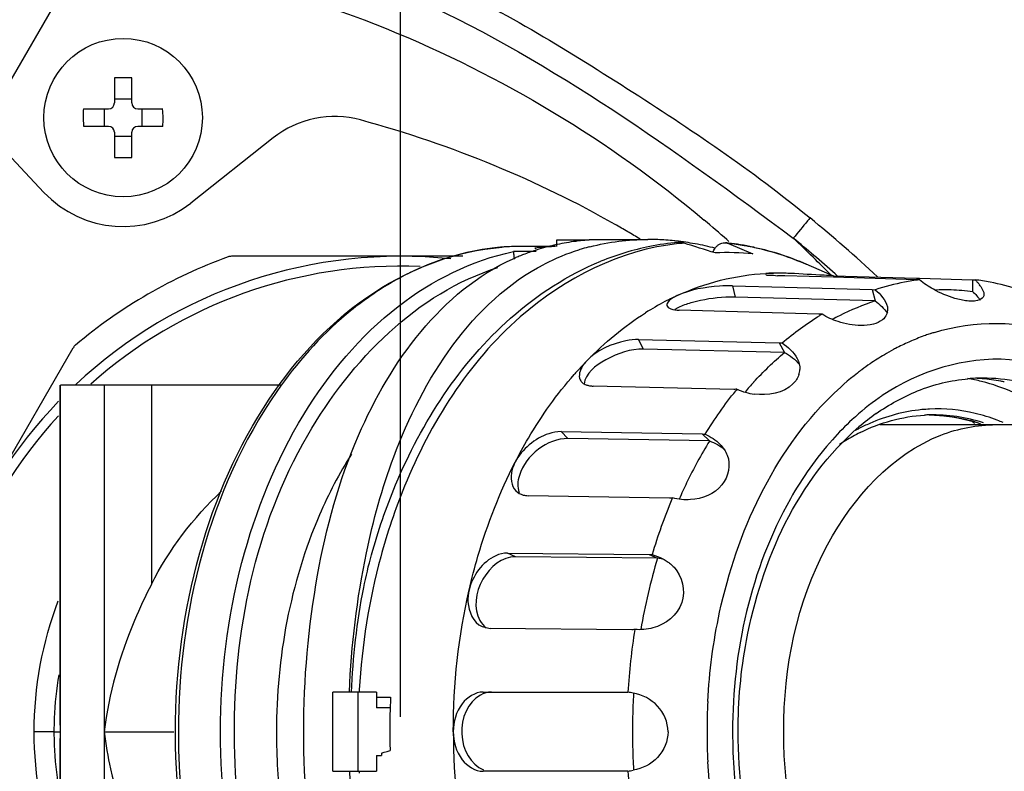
# Model space of a CAD drawing. Header units: millimetres. Extents: x 4086 to 8318, y 123 to 1549.
# Tile 14 of 56: x 6743 to 6768, y 764 to 783. Entities that reach past the tile are written whole.
import ezdxf
from ezdxf import colors
from ezdxf.entities.mleader import LeaderData, LeaderLine
from ezdxf.math import Vec2, Vec3

# ---------------------------------------------------------------- set-up
doc = ezdxf.new("R2010")
doc.units = ezdxf.units.MM
doc.styles.get("Standard").update_dxf_attribs({"font": 'SourceHanSansCN-Normal.ttf'})
doc.dimstyles.get("Standard").update_dxf_attribs({"dimscale": 6, "dimtxt": 5, "dimasz": 3, "dimexe": 0.18, "dimexo": 0.0625, "dimgap": 0.8, "dimtad": 1, "dimtoh": 1, "dimdec": 1, "dimlfac": 2, "dimzin": 0, "dimdsep": 46, "dimtxsty": 'Standard', "dimcen": 0.09, "dimclrd": 256, "dimclre": 256, "dimclrt": 256, "dimadec": 0, "dimazin": 2, "dimtfac": 1, "dimtdec": 1, "dimtofl": 0, "dimtmove": 0, "dimatfit": 3, "dimfxl": 1, "dimtolj": 1, "dimtzin": 0, "dimarcsym": 0})

# ---------------------------------------------------------------- blocks, each defined once
blk = doc.blocks.new('*D931')
at = {"lineweight": -2}
for p, q in [((6752.458, 765.867), (6752.458, 813.477)), ((6864.959, 765.868), (6864.959, 813.477)), ((6858.959, 812.397), (6758.458, 812.397))]:
    blk.add_line(p, q, dxfattribs=at)
for points in [[(6758.458, 813.397), (6758.458, 811.397), (6752.458, 812.397)], [(6858.959, 811.397), (6858.959, 813.397), (6864.959, 812.397)]]:
    blk.add_solid(points)
at = {"layer": 'Defpoints', "color": 0}
for p in [(6752.458, 812.397), (6752.458, 765.492), (6864.959, 765.493)]:
    blk.add_point(p, dxfattribs=at)
at = {"insert": (6808.708, 820.306), "char_height": 30, "attachment_point": 5}
blk.add_mtext('\\A1;\\A1;{\\H0.2x;225}', dxfattribs=at)
blk = doc.blocks.new('*D932')
at = {"lineweight": -2}
for p, q in [((6664.958, 765.867), (6664.958, 813.477)), ((6752.458, 765.867), (6752.458, 813.477)), ((6746.458, 812.397), (6670.958, 812.397))]:
    blk.add_line(p, q, dxfattribs=at)
for points in [[(6670.958, 813.397), (6670.958, 811.397), (6664.958, 812.397)], [(6746.458, 811.397), (6746.458, 813.397), (6752.458, 812.397)]]:
    blk.add_solid(points)
at = {"layer": 'Defpoints', "color": 0}
for p in [(6664.958, 812.397), (6664.958, 765.492), (6752.458, 765.492)]:
    blk.add_point(p, dxfattribs=at)
at = {"insert": (6708.708, 820.252), "char_height": 30, "attachment_point": 5}
blk.add_mtext('\\A1;\\A1;{\\H0.2x;175}', dxfattribs=at)
blk = doc.blocks.new('_Dot')
at = {"color": 0, "linetype": 'ByBlock', "lineweight": -2}
blk.add_line((-0.5, 0), (-1, 0), dxfattribs=at)
at = {"color": 0, "linetype": 'ByBlock', "const_width": 0.5}
blk.add_lwpolyline([(-0.25, 0, 1), (0.25, 0, 1)], format="xyb", close=True, dxfattribs=at)

msp = doc.modelspace()

# ---------------------------------------------------------------- linework, layer by layer
at = {"color": 7, "linetype": 'Continuous'}
for p, q in [((6740.5328, 782.2068), (6743.4566, 779.1052)), ((6745.2376, 781.9953), (6745.2376, 781.3616)), ((6745.6776, 781.3616), (6745.6776, 781.9953)), ((6745.2376, 781.4652), (6745.6776, 781.4652)), ((6744.4539, 781.2116), (6745.0876, 781.2116)), ((6744.984, 780.7716), (6744.984, 781.2116)), ((6745.8276, 781.2116), (6746.4614, 781.2116)), ((6745.9312, 781.2116), (6745.9312, 780.7716)), ((6745.0876, 780.7716), (6744.4539, 780.7716)), ((6745.2376, 780.6216), (6745.2376, 779.9879)), ((6745.6776, 779.9879), (6745.6776, 780.6216)), ((6746.4614, 780.7716), (6745.8276, 780.7716)), ((6745.6776, 780.518), (6745.2376, 780.518)), ((6749.246, 780.4813), (6747.1633, 778.8344)), ((6756.3982, 777.9021), (6756.3982, 777.7416)), ((6757.225, 777.9021), (6756.3982, 777.9021)), ((6757.2251, 777.9166), (6758.7063, 777.9166)), ((6759.4951, 777.8421), (6759.4686, 777.8405)), ((6760.7008, 777.9119), (6760.7207, 777.8943)), ((6760.7207, 777.8943), (6760.7542, 777.8645)), ((6755.8824, 777.6106), (6755.3117, 777.6106)), ((6756.3724, 777.7416), (6755.5143, 777.7416)), ((6755.8531, 777.699), (6755.8824, 777.6999)), ((6760.6411, 777.8335), (6760.6653, 777.8323)), ((6760.7384, 777.8131), (6761.3588, 777.5528)), ((6754.0307, 777.4916), (6748.1929, 777.4916)), ((6763.359, 777.0041), (6762.7044, 777.2909)), ((6762.1666, 777.0631), (6761.9775, 777.0666)), ((6762.168, 776.9971), (6761.9775, 777.0026)), ((6762.1666, 777.0635), (6762.1462, 777.0641)), ((6763.3905, 776.9613), (6762.168, 776.9971)), ((6765.4841, 776.9), (6763.3905, 776.9613)), ((6763.3917, 777.0026), (6763.3917, 776.9613)), ((6763.3917, 777.0026), (6765.4853, 776.9414)), ((6763.432, 777.0496), (6763.4867, 777.0009)), ((6765.5629, 776.8983), (6765.4841, 776.9)), ((6765.4853, 776.9414), (6765.5641, 776.9391)), ((6765.5641, 776.9391), (6766.8983, 776.9)), ((6766.8983, 776.9), (6766.9055, 776.5997)), ((6766.8983, 776.9), (6766.9692, 776.8983)), ((6760.8419, 776.7483), (6760.9077, 776.4618)), ((6760.8419, 776.7483), (6762.1597, 776.7118)), ((6762.1597, 776.7118), (6764.3709, 776.6507)), ((6764.3709, 776.6507), (6764.4437, 776.365)), ((6764.3709, 776.6507), (6764.4423, 776.6473)), ((6764.4437, 776.365), (6760.9077, 776.4618)), ((6763.0259, 776.0326), (6759.4969, 776.1302)), ((6763.1048, 776.0328), (6763.0259, 776.0326)), ((6758.5976, 775.1483), (6758.4724, 775.392)), ((6758.4724, 775.392), (6762.0216, 775.309)), ((6739.933, 767.7983), (6744.1977, 775.1849)), ((6762.1537, 775.066), (6758.5976, 775.1483)), ((6762.0216, 775.309), (6762.1537, 775.066)), ((6743.8716, 765.8154), (6743.8716, 774.2416)), ((6749.4577, 774.2414), (6743.8722, 774.2416)), ((6743.8782, 756.7416), (6743.8782, 774.2416)), ((6744.9784, 774.2416), (6744.9784, 756.7416)), ((6746.1701, 774.2414), (6746.1701, 769.2108)), ((6760.8775, 774.1334), (6757.3283, 774.2164)), ((6764.5624, 773.2416), (6914.9576, 773.2416)), ((6756.6875, 772.8896), (6756.5152, 773.0666)), ((6756.5152, 773.0666), (6760.0805, 773.0063)), ((6760.2596, 772.8298), (6756.6875, 772.8896)), ((6760.0805, 773.0063), (6760.2596, 772.8298)), ((6759.2492, 771.3883), (6755.684, 771.4486)), ((6759.2749, 771.3884), (6759.2492, 771.3883)), ((6755.3645, 769.9067), (6755.162, 769.9998)), ((6755.162, 769.9998), (6758.7375, 769.9681)), ((6758.9468, 769.8752), (6755.3645, 769.9067)), ((6758.7375, 769.9681), (6758.9468, 769.8752)), ((6758.8123, 769.9622), (6759.0191, 769.8877)), ((6754.5191, 768.1432), (6754.725, 768.0976)), ((6758.3005, 768.0659), (6754.725, 768.0976)), ((6758.3261, 768.0663), (6758.3005, 768.0659)), ((6751.8515, 766.4916), (6750.7483, 766.4916)), ((6751.3919, 764.4916), (6751.3919, 766.4916)), ((6751.8515, 766.4916), (6751.8515, 766.0916)), ((6754.5451, 766.4916), (6758.2002, 766.4916)), ((6751.8515, 766.3666), (6752.2115, 766.3666)), ((6752.1998, 766.0916), (6751.8515, 766.0916)), ((6743.8782, 765.4916), (6743.8716, 765.8164)), ((6743.7111, 765.4916), (6743.2108, 765.4916)), ((6743.7113, 765.4916), (6743.8784, 765.4916)), ((6743.8716, 765.1668), (6743.8782, 765.4916)), ((6744.9786, 765.4916), (6746.7409, 765.4916)), ((6746.7792, 765.4152), (6746.779, 765.4916)), ((6746.8522, 765.4916), (6746.8524, 765.4147)), ((6743.8716, 756.7416), (6743.8716, 765.1678)), ((6751.9773, 764.9525), (6752.0501, 764.9739)), ((6751.9773, 764.9525), (6751.9793, 764.8923)), ((6752.0501, 764.9739), (6752.1229, 764.9952)), ((6752.1229, 764.9952), (6752.1957, 765.0166)), ((6751.8515, 764.8917), (6751.8515, 764.4916)), ((6751.8515, 764.8916), (6751.9793, 764.8916)), ((6750.7483, 764.4916), (6751.8515, 764.4916)), ((6758.2002, 764.4916), (6754.5451, 764.4916)), ((6758.1497, 764.4922), (6758.1242, 764.4916))]:
    msp.add_line(p, q, dxfattribs=at)
for points in [[(6759.6184, 777.8237), (6759.5763, 777.8346), (6759.5353, 777.8406), (6759.4951, 777.8421)], [(6760.6653, 777.8323), (6760.673, 777.8314), (6760.7054, 777.8246), (6760.7384, 777.8131)], [(6762.0216, 775.309), (6762.0465, 775.3081), (6762.0706, 775.3065), (6762.0939, 775.3043)], [(6760.9562, 774.1354), (6760.9294, 774.1339), (6760.9031, 774.1333), (6760.8775, 774.1334)], [(6760.0805, 773.0063), (6760.1056, 773.0054), (6760.1301, 773.0036), (6760.154, 773.0008)], [(6759.3274, 771.3918), (6759.3009, 771.3896), (6759.2749, 771.3884)], [(6758.7375, 769.9681), (6758.7629, 769.9673), (6758.7878, 769.9653), (6758.8123, 769.9622)], [(6758.3777, 768.0708), (6758.3519, 768.0679), (6758.3261, 768.0663)], [(6758.1242, 766.4916), (6758.1497, 766.491), (6758.175, 766.4891), (6758.2002, 766.486)], [(6758.2002, 764.4972), (6758.175, 764.4941), (6758.1497, 764.4922)]]:
    msp.add_lwpolyline(points, dxfattribs=at)
msp.add_circle((6745.4576, 780.9916), 2, dxfattribs=at)
for centre, radius, start, end in [((6745.4575, 775.6507), 6.3484, 88.01488, 91.98512), ((6745.0876, 781.3616), 0.15, 270, 0), ((6745.8276, 781.3616), 0.15, 180, 270), ((6750.7966, 778.5202), 2.5, 74.78326, 128.33312), ((6745.0876, 780.6216), 0.15, 0, 90), ((6745.8276, 780.6216), 0.15, 90, 180), ((6745.4575, 786.3325), 6.3484, 268.01488, 271.98512), ((6745.4576, 780.9916), 2.75, 223.31, 308.33312), ((6741.405, 756.1368), 29.0944, 48.45455, 49.9436), ((6739.4337, 749.998), 36.8255, 47.10219, 50.61619), ((6745.2345, 756.0916), 25.5523, 59.51481, 60.34734), ((6745.4005, 756.3735), 25.2251, 58.69232, 59.51482), ((6757.6148, 772.1745), 5.7406, 97.26782, 102.03103), ((6757.6242, 772.1068), 5.809, 96.94053, 97.27526), ((6757.6264, 772.0885), 5.8274, 96.12395, 96.94027), ((6757.6317, 772.0368), 5.8794, 93.96587, 96.12179), ((6758.7056, 771.6525), 6.2641, 87.70053, 89.99337), ((6760.0319, 771.3402), 6.5244, 94.95281, 101.3034), ((6758.6929, 771.3677), 6.5492, 84.06962, 87.68998), ((6758.6724, 771.1525), 6.7654, 83.36354, 84.08499), ((6758.6669, 771.1045), 6.8137, 83.14648, 83.36413), ((6758.6589, 771.0395), 6.8792, 82.105, 83.14517), ((6758.6371, 770.8851), 7.0351, 80.19778, 82.10172), ((6735.0955, 749.0005), 39.7775, 45.69833, 46.69962), ((6742.8068, 753.9472), 30.9689, 49.55553, 50.80951), ((6755.534, 771.4487), 6.2941, 95.70627, 105.1765), ((6755.5147, 771.5916), 6.1499, 90.004, 95.65971), ((6755.5133, 771.4939), 6.2477, 89.95344, 94.56626), ((6757.5789, 772.3248), 5.586, 107.91302, 111.14406), ((6756.5766, 771.5832), 6.1584, 92.25726, 96.74709), ((6757.5821, 772.315), 5.5963, 107.61978, 107.9135), ((6757.5869, 772.2993), 5.6127, 105.00028, 107.61841), ((6758.6499, 772.327), 5.5866, 107.66795, 117.24077), ((6757.5952, 772.2683), 5.6448, 102.94623, 105.0003), ((6757.6013, 772.2423), 5.6715, 102.04033, 102.94706), ((6758.624, 772.3975), 5.5116, 107.29446, 107.63344), ((6758.6261, 772.3907), 5.5186, 106.58883, 107.2943), ((6758.6349, 772.3607), 5.5499, 104.51694, 106.58749), ((6760.1027, 771.022), 6.8503, 101.3624, 112.1717), ((6760.1208, 771.6476), 6.1966, 95.70894, 95.9483), ((6760.119, 771.6662), 6.1779, 94.64848, 95.70935), ((6706.619, 608.9268), 177.0172, 72.311526, 72.578306), ((6758.5796, 770.565), 7.3603, 76.12963, 80.18119), ((6758.5242, 770.3295), 7.6022, 75.78815, 76.1493), ((6760.0193, 771.3896), 6.4746, 83.61063, 84.2736), ((6760.1148, 771.6051), 6.2392, 82.43863, 84.26421), ((6760.0096, 771.3146), 6.5502, 78.16395, 83.59988), ((6760.1096, 771.5658), 6.2789, 80.57164, 82.43839), ((6760.105, 771.5374), 6.3076, 80.20796, 80.57274), ((6760.101, 771.5137), 6.3317, 78.09858, 80.20717), ((6759.9952, 771.2416), 6.6245, 77.74395, 78.17168), ((6752.4576, 765.4916), 12.75, 109.94844, 130.05156), ((6752.4576, 765.4916), 12, 83.90441, 133.07968), ((6748.1929, 777.2416), 0.25, 90, 109.94844), ((6755.6408, 771.0657), 6.6916, 105.20039, 113.65066), ((6757.5931, 772.2913), 5.6224, 112.9518, 114.02149), ((6765.0401, 778.5521), 9.7762, 186.30062, 186.64934), ((6757.5814, 772.3191), 5.5922, 111.62142, 112.95196), ((6757.5761, 772.3324), 5.5779, 111.14518, 111.62083), ((6760.7398, 771.5167), 6.0677, 84.14499, 93.17074), ((6732.8703, 746.7193), 42.9642, 44.8444, 45.69939), ((6740.9229, 751.7379), 33.8725, 48.35409, 49.55464), ((6752.4576, 765.4916), 11.75, 87.56922, 131.70953), ((6755.8242, 770.6433), 7.1521, 113.63949, 119.07614), ((6761.9776, 771.2774), 5.7892, 90.00133, 92.90929), ((6761.8439, 766.084), 10.9843, 87.59222, 88.31582), ((6766.2771, 771.1096), 5.8327, 97.0335, 100.77441), ((6766.255, 771.1096), 5.8327, 79.22559, 82.9665), ((6766.3142, 770.9308), 6.0152, 100.80321, 108.13128), ((6766.2008, 771.0632), 5.5802, 88.33117, 92.49358), ((6766.1993, 771.0367), 5.6067, 82.7428, 88.32378), ((6766.3398, 776.204), 0.9327, 34.09235, 37.39328), ((6766.2179, 770.9308), 6.0152, 71.86872, 79.19679), ((6762.2869, 770.3293), 6.7924, 115.81637, 117.62479), ((6762.233, 770.4401), 6.6692, 114.68038, 115.81424), ((6766.3772, 770.4073), 6.2618, 107.96314, 116.93537), ((6756.6062, 769.4587), 8.5744, 129.07889, 129.99467), ((6762.4189, 770.0822), 7.0725, 117.64425, 122.21616), ((6766.7601, 769.9384), 7.1065, 120.95477, 121.48843), ((6766.5336, 770.0846), 6.6202, 116.87718, 118.53459), ((6767.6873, 769.9756), 5.8618, 113.35897, 114.08541), ((6767.6336, 770.103), 5.7236, 109.55529, 113.37063), ((6767.5893, 770.224), 5.5947, 108.97447, 109.54235), ((6767.578, 770.2568), 5.56, 108.26849, 108.97461), ((6767.5699, 770.2814), 5.5341, 108.0067, 108.26814), ((6767.5628, 770.3033), 5.5111, 107.11849, 108.00707), ((6744.4142, 775.0599), 0.25, 130.05156, 150), ((6767.866, 769.6188), 6.261, 118.16519, 120.62402), ((6767.8122, 769.7179), 6.1482, 117.62202, 118.15922), ((6767.7474, 769.8442), 6.0063, 114.0973, 117.63326), ((6767.9929, 769.4065), 6.5084, 120.63339, 124.38875), ((6763.7728, 768.4284), 9.2171, 135.78524, 138.09244), ((6762.0562, 774.6513), 0.4861, 342.4814, 357.55058), ((6768.2582, 769.0288), 6.97, 126.58162, 127.67263), ((6768.1483, 769.1778), 6.7848, 124.38113, 126.58649), ((6763.9609, 768.2579), 9.471, 138.0847, 138.68896), ((6768.5612, 768.6504), 7.4546, 127.73863, 134.54741), ((6765.992, 769.8232), 4.6508, 75.81, 80.27807), ((6767.1569, 770.1828), 4.2338, 92.47188, 94.90308), ((6767.1554, 770.2173), 4.1993, 90.00151, 92.4717), ((6766.7848, 769.9423), 4.4743, 85.34577, 87.56719), ((6766.7788, 769.8801), 4.5368, 79.31847, 85.33353), ((6767.1514, 769.8955), 4.5211, 78.46648, 89.95078), ((6768.5678, 767.94), 9.8142, 140.85645, 141.14518), ((6761.6017, 775.5907), 1.5921, 246.08385, 262.50597), ((6768.1316, 768.1383), 9.1518, 137.5662, 139.63363), ((6765.9262, 769.5874), 4.8956, 65.72894, 75.73981), ((6766.7677, 769.8176), 4.6002, 78.24332, 79.32715), ((6768.0383, 768.9267), 6.0934, 124.07249, 125.01314), ((6752.4576, 765.4916), 12, 135.97804, 224.0265), ((6766.0143, 769.5618), 4.0771, 92.73848, 95.45726), ((6752.4576, 765.4916), 11.75, 137.28084, 222.72508), ((6768.8159, 768.0026), 7.3027, 132.69275, 138.30203), ((6767.9006, 768.6513), 5.9562, 125.18347, 130.46004), ((6765.9087, 769.5761), 3.9129, 92.3494, 93.16368), ((6765.9082, 769.5874), 3.9016, 91.41452, 92.34945), ((6765.9571, 769.2809), 4.3644, 68.91212, 76.63161), ((6766.2662, 768.8332), 4.8528, 117.39688, 118.49082), ((6766.2008, 768.9615), 4.7088, 113.71495, 117.40933), ((6765.7394, 769.2391), 4.2523, 71.98986, 74.91242), ((6763.3728, 768.5573), 5.9223, 52.76804, 53.93409), ((6765.7276, 769.2761), 4.2166, 70.97117, 73.02359), ((6765.891, 769.1018), 4.5554, 66.98391, 68.94739), ((6766.1881, 768.7782), 4.7646, 116.4601, 121.4756), ((6770.099, 766.7649), 11.5555, 148.34797, 154.31363), ((6766.303, 768.5871), 4.9876, 121.45529, 123.56578), ((6766.5207, 765.9828), 15.0781, 157.76871, 164.92212), ((6770.8438, 766.3956), 12.3868, 154.26744, 156.35431), ((6771.3721, 766.2708), 13.0882, 156.96619, 157.10763), ((6771.9994, 766.0189), 13.764, 157.15764, 163.35207), ((6772.9367, 765.6608), 14.6078, 163.23475, 170.49968), ((6758.6968, 768.5194), 1.3787, 71.79877, 79.55226), ((6774.0573, 765.5124), 15.887, 170.73301, 176.4866), ((6752.5191, 765.4832), 8.8078, 170.55553, 177.74121), ((6768.6797, 765.4992), 17.2943, 176.5314, 176.71968), ((6758.0804, 765.1714), 1.32, 78.83978, 84.78938), ((6774.0058, 765.4947), 15.6905, 176.52192, 177.57484), ((6769.2433, 765.4929), 17.0541, 177.06357, 177.98831), ((6774.0764, 765.4915), 15.7611, 177.5747, 182.42478), ((6774.7361, 765.4921), 14.5369, 176.98898, 183.01125), ((6769.2817, 765.4917), 17.0926, 177.98854, 180.00024), ((6752.4552, 765.4863), 8.7439, 177.74513, 179.96526), ((6752.4557, 765.4969), 8.7444, 180.03472, 182.25503), ((6752.5189, 765.5), 8.8077, 182.25886, 189.40586), ((6774.0061, 765.4885), 15.6908, 182.42464, 183.47929), ((6768.7093, 765.4863), 17.3241, 183.28291, 183.45937), ((6758.0804, 765.8115), 1.3198, 275.21052, 281.16362), ((6774.0573, 765.4708), 15.887, 183.5134, 189.26699)]:
    msp.add_arc(centre, radius, start, end, dxfattribs=at)
msp.add_ellipse((6744.4091, 765.4916), major_axis=(0, 21.02), ratio=0.3019183, start_param=-1.618388, end_param=-1.5232046, dxfattribs=at)
for points, knots in [([(6664.7272, 785.6801), (6674.2642, 789.0755), (6689.1406, 791.8163), (6708.5239, 793.7362), (6722.7981, 794.3836), (6737.8477, 794.1587), (6750.9008, 792.5984), (6760.7525, 789.3516), (6766.7573, 786.0732), (6771.4863, 781.8121), (6773.8024, 778.3545), (6774.7664, 776.5648)], [0, 0, 0, 0, 0.2605791, 0.3852952, 0.5018565, 0.6279902, 0.77281, 0.8378146, 0.8939042, 0.9476757, 1, 1, 1, 1]), ([(6742.4362, 787.62), (6746.1454, 787.0434), (6751.7526, 785.6897), (6758.2035, 781.7641), (6761.3402, 779.6569), (6762.801, 778.4622)], [0, 0, 0, 0, 0.4987411, 0.7492639, 1, 1, 1, 1]), ([(6742.2923, 786.9811), (6744.12, 786.6686), (6747.7686, 785.9638), (6754.8117, 783.465), (6759.3943, 780.1681), (6762.3748, 777.9502)], [0, 0, 0, 0, 0.2496879, 0.4996908, 1, 1, 1, 1]), ([(6742.8453, 785.4063), (6746.0042, 785.1709), (6752.2439, 783.7165), (6757.7372, 780.4165), (6760.1285, 778.406)], [0, 0, 0, 0, 0.5034572, 1, 1, 1, 1]), ([(6744.4539, 781.2116), (6744.453, 781.1863), (6744.4513, 781.1356), (6744.45, 781.085), (6744.4496, 781.0596)], [0, 0, 0, 0, 0.4996626, 1, 1, 1, 1]), ([(6762.801, 778.4622), (6762.7794, 778.4371), (6762.637, 778.2667), (6762.4969, 778.0944), (6762.3759, 777.9493)], [0, 0, 0, 0, 0.1492389, 1, 1, 1, 1]), ([(6746.779, 765.4916), (6746.779, 767.0099), (6747.1647, 769.965), (6748.8654, 773.8756), (6751.5276, 776.7446), (6753.886, 777.6315), (6755.0159, 777.7217)], [0, 0, 0, 0, 0.2845355, 0.5505975, 0.787589, 1, 1, 1, 1]), ([(6747.9129, 765.4916), (6747.9129, 766.9267), (6748.2564, 769.7252), (6749.7715, 773.4744), (6752.1366, 776.3247), (6754.2608, 777.3916), (6755.3117, 777.6106)], [0, 0, 0, 0, 0.283255, 0.5496025, 0.7881111, 1, 1, 1, 1]), ([(6759.4787, 777.8108), (6758.0193, 777.6587), (6754.9575, 776.1012), (6753.2181, 773.284), (6752.5635, 771.6876)], [0, 0, 0, 0, 0.4595602, 1, 1, 1, 1]), ([(6755.3117, 777.6106), (6755.3118, 777.5999), (6755.3146, 777.556), (6755.3194, 777.5123), (6755.323, 777.4793)], [0, 0, 0, 0, 0.2442344, 1, 1, 1, 1]), ([(6760.3471, 777.5954), (6760.3548, 777.6139), (6760.3717, 777.6492), (6760.3926, 777.6823), (6760.4039, 777.6978)], [0, 0, 0, 0, 0.5104913, 1, 1, 1, 1]), ([(6760.4039, 777.6978), (6760.4192, 777.7186), (6760.4527, 777.7563), (6760.4933, 777.7862), (6760.5143, 777.7981)], [0, 0, 0, 0, 0.5170759, 1, 1, 1, 1]), ([(6760.5143, 777.7981), (6760.534, 777.8093), (6760.5751, 777.827), (6760.6195, 777.8335), (6760.6411, 777.8335)], [0, 0, 0, 0, 0.5122021, 1, 1, 1, 1]), ([(6755.305, 753.5561), (6753.5008, 754.36), (6751.4058, 757.27), (6750.2441, 761.6064), (6749.8984, 765.4907), (6750.2438, 769.3752), (6751.4052, 773.712), (6753.5001, 776.6226), (6755.3044, 777.4267)], [0, 0, 0, 0, 0.2183698, 0.3538019, 0.4999803, 0.6461602, 0.7816071, 1, 1, 1, 1]), ([(6748.2666, 765.4126), (6748.2545, 768.0078), (6749.2033, 772.83), (6752.8842, 776.572), (6754.9211, 777.2089)], [0, 0, 0, 0, 0.5487472, 1, 1, 1, 1]), ([(6751.6003, 770.0065), (6751.7725, 770.8287), (6752.521, 773.5919), (6754.2627, 776.3526), (6756.0928, 777.294)], [0, 0, 0, 0, 0.2898539, 1, 1, 1, 1]), ([(6761.9775, 777.0666), (6761.9052, 777.0666), (6761.8395, 777.0484), (6761.6846, 777.0651), (6761.6846, 777.0389)], [0, 0, 0, 0, 0.7342279, 1, 1, 1, 1]), ([(6761.6846, 777.0389), (6761.6846, 777.0125), (6761.8387, 777.0251), (6761.9051, 777.0048), (6761.9775, 777.0026)], [0, 0, 0, 0, 0.2669949, 1, 1, 1, 1]), ([(6763.3917, 777.0026), (6763.3134, 777.0049), (6762.9511, 777.0209), (6762.5893, 777.0467), (6762.3053, 777.0586)], [0, 0, 0, 0, 0.2161858, 1, 1, 1, 1]), ([(6766.9692, 776.8983), (6766.9897, 776.8773), (6767.0283, 776.8358), (6767.0643, 776.7921), (6767.0808, 776.7704)], [0, 0, 0, 0, 0.519441, 1, 1, 1, 1]), ([(6760.8419, 776.7483), (6760.7335, 776.7513), (6760.2615, 776.7292), (6759.7799, 776.6524), (6759.4483, 776.5001)], [0, 0, 0, 0, 0.2290157, 1, 1, 1, 1]), ([(6759.4483, 776.5001), (6759.4149, 776.4847), (6759.3194, 776.4347), (6759.2146, 776.3659), (6759.1906, 776.2961)], [0, 0, 0, 0, 0.3323813, 1, 1, 1, 1]), ([(6760.9077, 776.4618), (6760.8291, 776.464), (6760.4661, 776.4544), (6760.1031, 776.4012), (6759.8289, 776.3258)], [0, 0, 0, 0, 0.2166301, 1, 1, 1, 1]), ([(6767.1912, 776.5257), (6767.1913, 776.4275), (6766.9729, 776.3374), (6766.8282, 776.3579), (6766.7684, 776.3649)], [0, 0, 0, 0, 0.6197898, 1, 1, 1, 1]), ([(6759.1906, 776.2961), (6759.1879, 776.2883), (6759.1843, 776.2724), (6759.1854, 776.256), (6759.1871, 776.2485)], [0, 0, 0, 0, 0.5181957, 1, 1, 1, 1]), ([(6759.1871, 776.2485), (6759.1914, 776.2302), (6759.2189, 776.1919), (6759.2594, 776.1727), (6759.283, 776.164)], [0, 0, 0, 0, 0.4279248, 1, 1, 1, 1]), ([(6759.5157, 776.2155), (6759.4924, 776.2048), (6759.4488, 776.1834), (6759.4068, 776.1589), (6759.3875, 776.1465)], [0, 0, 0, 0, 0.527026, 1, 1, 1, 1]), ([(6751.0953, 776.0276), (6750.4244, 775.4648), (6747.8484, 772.5402), (6746.8522, 768.4707), (6746.8522, 765.4916)], [0, 0, 0, 0, 0.2271815, 1, 1, 1, 1]), ([(6751.7292, 769.9598), (6751.8953, 770.559), (6752.6456, 772.7576), (6753.9653, 774.8018), (6755.2416, 775.9314)], [0, 0, 0, 0, 0.2672856, 1, 1, 1, 1]), ([(6758.4724, 775.392), (6758.3651, 775.3945), (6757.8922, 775.3321), (6757.4239, 775.1203), (6757.1666, 774.856)], [0, 0, 0, 0, 0.2253863, 1, 1, 1, 1]), ([(6758.5976, 775.1483), (6758.2664, 775.1561), (6757.7002, 774.9674), (6757.1214, 774.5347), (6757.0989, 774.2627)], [0, 0, 0, 0, 0.5481976, 1, 1, 1, 1]), ([(6770.9646, 773.5103), (6770.1039, 774.2557), (6767.9003, 775.3327), (6765.5461, 774.5972), (6764.6246, 773.974)], [0, 0, 0, 0, 0.5057933, 1, 1, 1, 1]), ([(6757.1666, 774.856), (6757.1271, 774.8153), (6757.015, 774.6869), (6756.9438, 774.4777), (6756.9983, 774.3717)], [0, 0, 0, 0, 0.322403, 1, 1, 1, 1]), ([(6755.3559, 772.2952), (6755.4611, 772.4999), (6755.8904, 773.281), (6756.4105, 774.0136), (6756.8469, 774.5101)], [0, 0, 0, 0, 0.2582397, 1, 1, 1, 1]), ([(6756.9983, 774.3717), (6757.0123, 774.3445), (6757.0546, 774.2931), (6757.1125, 774.2617), (6757.1442, 774.2495)], [0, 0, 0, 0, 0.4734061, 1, 1, 1, 1]), ([(6762.5197, 774.505), (6762.4917, 774.4162), (6762.2391, 774.0451), (6761.7276, 773.9685), (6761.394, 774.0123)], [0, 0, 0, 0, 0.2167981, 1, 1, 1, 1]), ([(6757.1442, 774.2495), (6757.1717, 774.2388), (6757.2327, 774.2228), (6757.2952, 774.2172), (6757.3283, 774.2164)], [0, 0, 0, 0, 0.4719278, 1, 1, 1, 1]), ([(6760.2192, 766.2547), (6760.2589, 767.0106), (6760.6167, 769.7834), (6761.8716, 772.5289), (6763.3318, 773.9631)], [0, 0, 0, 0, 0.2699663, 1, 1, 1, 1]), ([(6760.9842, 765.4916), (6760.9842, 766.2608), (6761.2253, 769.0378), (6762.4885, 771.8656), (6764.0356, 773.1831)], [0, 0, 0, 0, 0.2745905, 1, 1, 1, 1]), ([(6756.5152, 773.0666), (6756.4102, 773.0684), (6755.9383, 772.9714), (6755.5253, 772.6249), (6755.3559, 772.2952)], [0, 0, 0, 0, 0.2207924, 1, 1, 1, 1]), ([(6756.6875, 772.8896), (6756.1751, 772.8982), (6755.4652, 772.3604), (6755.4043, 771.6651), (6755.4563, 771.5317)], [0, 0, 0, 0, 0.781633, 1, 1, 1, 1]), ([(6762.136, 765.4916), (6762.136, 767.107), (6762.7098, 770.0918), (6764.8688, 772.4979), (6766.1065, 772.9774)], [0, 0, 0, 0, 0.5489364, 1, 1, 1, 1]), ([(6763.3633, 772.8604), (6762.9577, 772.4057), (6761.4419, 770.2376), (6760.8444, 767.5108), (6760.8444, 765.4916)], [0, 0, 0, 0, 0.2318005, 1, 1, 1, 1]), ([(6751.2229, 772.4997), (6750.913, 772.0107), (6749.7835, 769.8415), (6749.3271, 767.3509), (6749.3271, 765.4916)], [0, 0, 0, 0, 0.2374265, 1, 1, 1, 1]), ([(6760.71, 772.4713), (6760.8061, 772.2361), (6760.6637, 771.5776), (6760.0752, 771.369), (6759.7838, 771.3485)], [0, 0, 0, 0, 0.4651268, 1, 1, 1, 1]), ([(6754.1933, 769.0685), (6754.2591, 769.3547), (6754.5477, 770.4627), (6754.967, 771.5381), (6755.3559, 772.2952)], [0, 0, 0, 0, 0.2565573, 1, 1, 1, 1]), ([(6755.3559, 772.2952), (6755.3216, 772.2285), (6755.2265, 772.0031), (6755.2495, 771.6974), (6755.3706, 771.5729)], [0, 0, 0, 0, 0.3015205, 1, 1, 1, 1]), ([(6755.5578, 771.4657), (6755.5779, 771.4603), (6755.6198, 771.4521), (6755.6623, 771.449), (6755.684, 771.4486)], [0, 0, 0, 0, 0.4903668, 1, 1, 1, 1]), ([(6751.2212, 766.4843), (6751.2627, 767.3706), (6751.3869, 768.5426), (6751.653, 769.6853), (6751.7292, 769.9598)], [0, 0, 0, 0, 0.7569522, 1, 1, 1, 1]), ([(6755.162, 769.9998), (6755.0604, 770.0007), (6754.5964, 769.8787), (6754.275, 769.4238), (6754.1933, 769.0685)], [0, 0, 0, 0, 0.2178423, 1, 1, 1, 1]), ([(6755.3645, 769.9067), (6755.0305, 769.9096), (6754.3985, 769.3947), (6754.2971, 768.601), (6754.4658, 768.2962)], [0, 0, 0, 0, 0.4895723, 1, 1, 1, 1]), ([(6759.3659, 769.6428), (6759.5752, 769.4213), (6759.7524, 768.6555), (6759.1457, 768.1969), (6758.8345, 768.1114)], [0, 0, 0, 0, 0.4855977, 1, 1, 1, 1]), ([(6759.216, 769.7736), (6759.2429, 769.7542), (6759.2951, 769.7129), (6759.3431, 769.6669), (6759.3659, 769.6428)], [0, 0, 0, 0, 0.500559, 1, 1, 1, 1]), ([(6746.1701, 769.2108), (6746.0176, 768.9118), (6745.4637, 767.7305), (6745.0925, 766.4546), (6744.9784, 765.4916)], [0, 0, 0, 0, 0.2571125, 1, 1, 1, 1]), ([(6754.1933, 769.0685), (6754.1709, 768.9709), (6754.1273, 768.638), (6754.3011, 768.2431), (6754.5193, 768.1432)], [0, 0, 0, 0, 0.2943035, 1, 1, 1, 1]), ([(6754.5451, 766.4916), (6754.3445, 766.4916), (6753.9107, 766.2043), (6753.7928, 765.7392), (6753.7928, 765.4916)], [0, 0, 0, 0, 0.4475398, 1, 1, 1, 1]), ([(6754.4773, 766.4155), (6754.1601, 766.2396), (6753.8174, 765.4421), (6754.228, 764.6572), (6754.5574, 764.5302)], [0, 0, 0, 0, 0.5067874, 1, 1, 1, 1]), ([(6759.2155, 765.4916), (6759.2155, 765.7251), (6759.0129, 766.2038), (6758.5634, 766.4215), (6758.3359, 766.4665)], [0, 0, 0, 0, 0.5016921, 1, 1, 1, 1]), ([(6744.9784, 765.4916), (6745.0158, 765.1758), (6745.2412, 763.8875), (6745.7214, 762.6525), (6746.1701, 761.7724)], [0, 0, 0, 0, 0.243509, 1, 1, 1, 1]), ([(6755.0919, 753.2559), (6753.9612, 753.3324), (6751.5929, 754.192), (6748.9082, 757.0397), (6747.1852, 760.9409), (6746.7859, 763.8955), (6746.7792, 765.4152)], [0, 0, 0, 0, 0.2124012, 0.4491686, 0.7151757, 1, 1, 1, 1]), ([(6746.8524, 765.4147), (6746.857, 764.3753), (6747.2009, 760.5976), (6748.9525, 756.768), (6751.0685, 754.9782)], [0, 0, 0, 0, 0.2727539, 1, 1, 1, 1]), ([(6755.3117, 753.3726), (6754.2608, 753.5916), (6752.1366, 754.6585), (6749.7715, 757.5088), (6748.2564, 761.258), (6747.9129, 764.0565), (6747.9129, 765.4916)], [0, 0, 0, 0, 0.2118889, 0.4503975, 0.716745, 1, 1, 1, 1]), ([(6754.9171, 753.7755), (6752.9023, 754.4069), (6749.2519, 758.0864), (6748.2786, 762.8465), (6748.2666, 765.4126)], [0, 0, 0, 0, 0.4513983, 1, 1, 1, 1]), ([(6749.3271, 765.4916), (6749.3271, 764.855), (6749.4818, 762.4259), (6750.2579, 760.0081), (6751.2198, 758.4884)], [0, 0, 0, 0, 0.2614351, 1, 1, 1, 1]), ([(6753.7928, 765.4916), (6753.7928, 765.244), (6753.9107, 764.7789), (6754.3445, 764.4916), (6754.5451, 764.4916)], [0, 0, 0, 0, 0.5524432, 1, 1, 1, 1]), ([(6759.2155, 765.4916), (6759.2155, 765.2581), (6759.0128, 764.7794), (6758.5634, 764.5617), (6758.3359, 764.5167)], [0, 0, 0, 0, 0.5017698, 1, 1, 1, 1]), ([(6760.8444, 765.4916), (6760.8444, 764.7935), (6761.0448, 762.1939), (6762.0699, 759.5872), (6763.3374, 758.152)], [0, 0, 0, 0, 0.2671819, 1, 1, 1, 1]), ([(6764.0355, 757.8001), (6763.5557, 758.2087), (6761.6963, 760.3522), (6760.9842, 763.3147), (6760.9842, 765.4916)], [0, 0, 0, 0, 0.2245022, 1, 1, 1, 1]), ([(6766.1067, 758.0058), (6764.869, 758.4853), (6762.71, 760.8914), (6762.1361, 763.8762), (6762.1361, 765.4916)], [0, 0, 0, 0, 0.4510617, 1, 1, 1, 1]), ([(6764.0001, 756.4363), (6763.4457, 756.8641), (6761.2809, 759.1193), (6760.3448, 762.3401), (6760.2192, 764.7284)], [0, 0, 0, 0, 0.2264709, 1, 1, 1, 1])]:
    msp.add_open_spline(points, degree=3, knots=knots, dxfattribs=at)
for points in [[(6775.1194, 780.779), (6772.3193, 784.3349), (6768.7378, 787.3987), (6764.758, 789.5542)], [(6746.4614, 780.7716), (6746.4664, 780.9172), (6746.4712, 781.0639), (6746.4548, 781.2086)], [(6744.4496, 781.0596), (6744.4481, 780.9645), (6744.4497, 780.869), (6744.4604, 780.7746)], [(6757.8763, 778.2975), (6755.9586, 779.3893), (6753.7906, 780.2966), (6751.4528, 780.9326)], [(6757.2437, 777.7334), (6757.7194, 777.8566), (6758.215, 777.9166), (6758.7063, 777.9166)], [(6761.4015, 777.7152), (6761.8479, 777.6182), (6762.2861, 777.4741), (6762.7044, 777.2909)], [(6762.7044, 777.2908), (6762.2881, 777.4731), (6761.8515, 777.6155), (6761.4067, 777.7093)], [(6755.2416, 775.9314), (6755.9131, 776.5258), (6756.6868, 777.028), (6757.5175, 777.3657)], [(6752.3485, 776.8941), (6751.9443, 776.6696), (6751.5599, 776.4063), (6751.201, 776.1149)], [(6759.4483, 776.5001), (6760.1463, 776.8208), (6760.9167, 777.0202), (6761.6838, 777.0591)], [(6765.9173, 776.6585), (6765.7926, 776.7279), (6765.6728, 776.8074), (6765.5629, 776.8983)], [(6764.4423, 776.6473), (6764.5775, 776.5345), (6764.7129, 776.3912), (6764.7524, 776.2197)], [(6766.4589, 776.4303), (6766.2709, 776.4855), (6766.0885, 776.5633), (6765.9173, 776.6585)], [(6766.9055, 776.5997), (6766.975, 776.5346), (6767.042, 776.4656), (6767.0975, 776.3882)], [(6767.1122, 776.7268), (6767.1525, 776.6671), (6767.1911, 776.5977), (6767.1912, 776.5257)], [(6764.4437, 776.365), (6764.561, 776.2778), (6764.6729, 776.1763), (6764.7525, 776.0537)], [(6766.7684, 776.3649), (6766.6636, 776.3771), (6766.56, 776.4006), (6766.4589, 776.4303)], [(6759.283, 776.164), (6759.3506, 776.1388), (6759.4247, 776.1322), (6759.4969, 776.1302)], [(6759.8289, 776.3258), (6759.7222, 776.2965), (6759.6163, 776.2616), (6759.5157, 776.2155)], [(6764.7524, 776.2197), (6764.7792, 776.1035), (6764.7212, 775.9572), (6764.6263, 775.8852)], [(6757.1666, 774.856), (6757.6114, 775.3129), (6758.1088, 775.7261), (6758.6485, 776.0659)], [(6762.0939, 775.3043), (6762.3936, 775.5591), (6762.7128, 775.793), (6763.0482, 775.9985)], [(6763.5075, 775.842), (6763.3667, 775.8895), (6763.2303, 775.9533), (6763.1048, 776.0328)], [(6764.6263, 775.8852), (6764.5596, 775.8347), (6764.4791, 775.8019), (6764.3983, 775.7804)], [(6765.9406, 775.5702), (6766.9473, 775.8803), (6768.0973, 775.8735), (6769.1007, 775.5528)], [(6764.0857, 775.7429), (6763.8901, 775.7429), (6763.6928, 775.7795), (6763.5075, 775.842)], [(6764.3983, 775.7804), (6764.2969, 775.7534), (6764.1906, 775.7429), (6764.0857, 775.7429)], [(6762.0939, 775.3043), (6762.2473, 775.2061), (6762.392, 775.0749), (6762.4752, 774.9129)], [(6761.377, 774.3134), (6761.6205, 774.5797), (6761.8806, 774.8319), (6762.1563, 775.0648)], [(6762.1536, 775.066), (6762.2964, 774.9873), (6762.4322, 774.8861), (6762.5346, 774.7593)], [(6762.4752, 774.9129), (6762.5194, 774.8269), (6762.546, 774.7271), (6762.5418, 774.6305)], [(6765.5143, 774.0923), (6765.9217, 774.2562), (6766.3575, 774.3636), (6766.7951, 774.4011)], [(6760.154, 773.0008), (6760.3878, 773.3814), (6760.6448, 773.749), (6760.9251, 774.0969)], [(6764.5422, 773.9173), (6764.3043, 773.7507), (6764.0778, 773.5668), (6763.8642, 773.3701)], [(6764.4687, 773.5194), (6764.7937, 773.7481), (6765.1456, 773.944), (6765.5143, 774.0923)], [(6765.6265, 773.6204), (6765.1737, 773.5772), (6764.7235, 773.4556), (6764.307, 773.2727)], [(6766.9662, 773.5271), (6766.5926, 773.6156), (6766.203, 773.6526), (6765.8196, 773.6343)], [(6764.0651, 773.0437), (6764.5683, 773.2938), (6765.1316, 773.452), (6765.6927, 773.483)], [(6765.8091, 773.4859), (6766.1968, 773.4836), (6766.5879, 773.4221), (6766.9587, 773.309)], [(6765.8103, 773.4859), (6766.1588, 773.484), (6766.5098, 773.4355), (6766.8463, 773.3448)], [(6767.1834, 773.2838), (6766.744, 773.4274), (6766.2739, 773.4991), (6765.8119, 773.4878)], [(6766.1065, 772.9774), (6766.5452, 773.1474), (6767.0226, 773.2416), (6767.493, 773.2416)], [(6760.154, 773.0008), (6760.2912, 772.9388), (6760.4218, 772.8535), (6760.5268, 772.7455)], [(6760.2595, 772.8297), (6760.3984, 772.779), (6760.5324, 772.707), (6760.6466, 772.613)], [(6760.5268, 772.7455), (6760.6034, 772.6667), (6760.6685, 772.5731), (6760.71, 772.4713)], [(6746.1701, 769.2108), (6746.6169, 770.0873), (6747.2286, 770.8945), (6747.945, 771.5687)], [(6755.3706, 771.5729), (6755.4207, 771.5213), (6755.4883, 771.4843), (6755.5578, 771.4657)], [(6759.7838, 771.3485), (6759.6314, 771.3377), (6759.4752, 771.353), (6759.3274, 771.3918)], [(6751.1692, 766.4916), (6751.2196, 767.6709), (6751.3584, 768.8511), (6751.6003, 770.0065)], [(6751.9617, 769.9051), (6751.6654, 768.81), (6751.4856, 767.6779), (6751.417, 766.5455)], [(6759.0191, 769.8877), (6759.088, 769.8561), (6759.1544, 769.818), (6759.216, 769.7736)], [(6753.7928, 765.4916), (6753.7928, 766.6913), (6753.9247, 767.8992), (6754.1933, 769.0685)], [(6743.2108, 765.4916), (6743.2135, 766.611), (6743.4208, 767.7485), (6743.8208, 768.7941)], [(6754.4658, 768.2962), (6754.5053, 768.2249), (6754.559, 768.159), (6754.6237, 768.1094)], [(6758.8345, 768.1114), (6758.6871, 768.0709), (6758.53, 768.0578), (6758.3777, 768.0708)], [(6754.7581, 766.4916), (6754.6611, 766.4916), (6754.5621, 766.4625), (6754.4773, 766.4155)], [(6743.8196, 762.1923), (6743.4205, 763.237), (6743.2128, 764.3732), (6743.2108, 765.4916)], [(6752.1891, 765.4916), (6752.1891, 765.3334), (6752.1891, 765.1749), (6752.199, 765.017)], [(6753.7928, 765.4916), (6753.7928, 764.2919), (6753.9247, 763.084), (6754.1933, 761.9147)], [(6751.1692, 764.4916), (6751.2196, 763.3124), (6751.3583, 762.1322), (6751.6002, 760.9769)]]:
    msp.add_open_spline(points, degree=3, dxfattribs=at)

# ---------------------------------------------------------------- dimensions: what is measured, and where the dimension line sits
for base, p1, p2, text, picture, middle in [((6752.4576, 812.3975), (6864.9593, 765.4929), (6752.4576, 765.4916), '\\A1;{\\H0.2x;225}', '*D931', (6808.7085, 812.3975)), ((6664.9576, 812.3975), (6752.4576, 765.4916), (6664.9576, 765.4916), '\\A1;{\\H0.2x;175}', '*D932', (6708.7076, 812.3975))]:
    dim = msp.add_linear_dim(base=base, p1=p1, p2=p2, text=text, dimstyle='Standard', override={"dimasz": 1, "dimtxsty": 'Standard'})
    dim.commit()
    dim.dimension.update_dxf_attribs({"geometry": picture, "text_midpoint": middle, "dimtype": 160})

# ---------------------------------------------------------------- leaders
ml = msp.add_multileader_mtext('Standard')
ml.set_content('抱闸按钮')
ml.set_leader_properties()
ml.set_arrow_properties(name='DOT')
ml.build(insert=Vec2(0, 0))
ml.multileader.update_dxf_attribs({"text_left_attachment_type": 6, "text_right_attachment_type": 6, "dogleg_length": 0.36, "arrow_head_size": 2})
ctx = ml.context
ctx.base_point, ctx.char_height, ctx.arrow_head_size, ctx.plane_origin = Vec3(6744.4576, 841.796), 5, 2, Vec3(6734.5921, 777.995)
ctx.left_attachment, ctx.right_attachment = 6, 6
notes = []
notes.append((ctx, [(0, (1, 1, 0), (6744.0976, 841.796), (1, 0), 0.36, [(0, [(6734.5921, 777.995)], 0, [])])]))
ctx.mtext.insert, ctx.mtext.flow_direction = Vec3(6746.4576, 848.0602), 5
ml = msp.add_multileader_mtext('Standard')
ml.set_content('指示灯')
ml.set_leader_properties()
ml.set_arrow_properties(name='DOT')
ml.build(insert=Vec2(0, 0))
ml.multileader.update_dxf_attribs({"text_left_attachment_type": 6, "text_right_attachment_type": 6, "dogleg_length": 0.36, "arrow_head_size": 2})
ctx = ml.context
ctx.base_point, ctx.char_height, ctx.arrow_head_size, ctx.plane_origin = Vec3(6772.325, 832.6591), 5, 2, Vec3(6733.7286, 766.5685)
ctx.left_attachment, ctx.right_attachment = 6, 6
notes.append((ctx, [(0, (1, 1, 0), (6771.965, 832.6591), (1, 0), 0.36, [(0, [(6733.7286, 766.5685)], 0, [])])]))
ctx.mtext.insert, ctx.mtext.flow_direction = Vec3(6774.325, 838.8833), 5
ml = msp.add_multileader_mtext('Standard')
ml.set_content('网口')
ml.set_leader_properties()
ml.set_arrow_properties(name='DOT')
ml.build(insert=Vec2(0, 0))
ml.multileader.update_dxf_attribs({"text_left_attachment_type": 6, "text_right_attachment_type": 6, "dogleg_length": 0.36, "arrow_head_size": 2})
ctx = ml.context
ctx.base_point, ctx.arrow_head_size, ctx.plane_origin = Vec3(6760.6482, 707.2419), 2, Vec3(6718.8947, 765.0701)
ctx.left_attachment, ctx.right_attachment = 6, 6
notes.append((ctx, [(0, (1, 1, 0), (6760.2882, 707.2419), (1, 0), 0.36, [(0, [(6718.8947, 765.0701)], 0, [])])]))
ctx.mtext.insert, ctx.mtext.flow_direction = Vec3(6762.6482, 711.8769), 5
for ctx, leaders in notes:
    for number, flags, end, landing, length, lines in leaders:
        leader = LeaderData()
        leader.index, (leader.has_last_leader_line, leader.has_dogleg_vector, leader.attachment_direction) = number, flags
        leader.last_leader_point, leader.dogleg_vector, leader.dogleg_length = Vec3(end), Vec3(landing), length
        for number, points, colour, breaks in lines:
            line = LeaderLine()
            line.index, line.vertices, line.color, line.breaks = number, Vec3.list(points), colors.encode_raw_color(colour), breaks
            leader.lines.append(line)
        ctx.leaders.append(leader)

doc.saveas('drawing.dxf')
